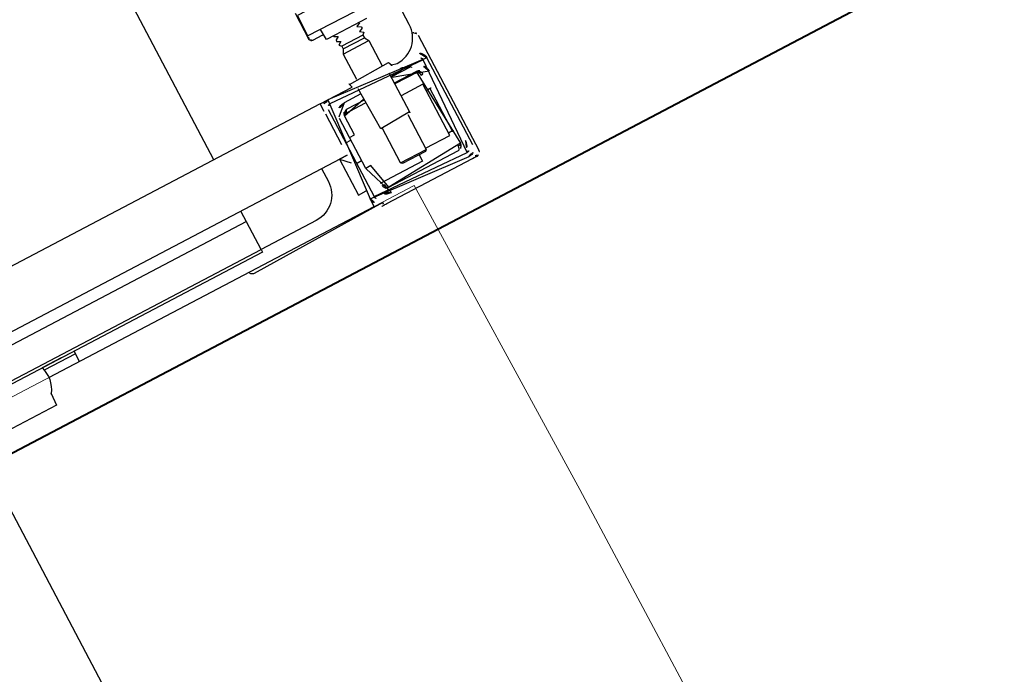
# Model space of a CAD drawing. Header units: metres. Extents: x 7408630 to 7411134, y 5569633 to 5570339.
# Tile 213 of 256: x 7410507.389 to 7410507.729, y 5569911.183 to 5569911.409. Entities that reach past the tile are written whole.
import ezdxf
from ezdxf.enums import TextEntityAlignment as Align

# ---------------------------------------------------------------- set-up
doc = ezdxf.new("R2010")
doc.units = ezdxf.units.M
doc.header["$MEASUREMENT"] = 0
doc.layers.add('0-wypos-sanitarne', color=1, linetype='Continuous')
for name, color, linetype, lineweight in [('OPIS POM NOWE', 140, 'Continuous', 5), ('Opis_pom', 9, 'Continuous', 18), ('Sciany', 2, 'Continuous', 40)]:
    doc.layers.add(name, color=color, linetype=linetype, lineweight=lineweight)
doc.styles.add('ARIAL', font='tahoma.ttf')

# ---------------------------------------------------------------- blocks, each defined once
blk = doc.blocks.new('A$C324a30b8')
at = {"lineweight": 0}
for points in [[(-0.1783207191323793, -0.4783186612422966), (-0.177970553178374, -0.2391586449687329), (-0.1772702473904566, -0.1195763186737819), (-0.1755240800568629, 1.384364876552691e-06)], [(-0.1755240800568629, -1.956768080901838e-15), (0.1755240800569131, -2.033095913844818e-15)]]:
    blk.add_lwpolyline(points, dxfattribs=at)
at = {"layer": 'DEFPOINTS'}
blk.add_lwpolyline([(-4.610196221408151e-06, 0.01049219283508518), (-4.610196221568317e-06, -0.710834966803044)], dxfattribs=at)
blk = doc.blocks.new('99400_TOP')
for points in [[(-0.1599318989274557, 0.04967999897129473), (-0.1724831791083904, 0.04968022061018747, 0.4055189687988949), (-0.171998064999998, 0.05017999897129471), (-0.171998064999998, 0.05087999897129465, 0.414213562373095), (-0.172498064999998, 0.05137999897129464), (-0.187498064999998, 0.05137999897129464, 0.414213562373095), (-0.187998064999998, 0.05087999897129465), (-0.187998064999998, 0.05017999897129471, 0.4055189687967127), (-0.1875129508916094, 0.04968022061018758), (-0.18999847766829, 0.0496802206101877, -0.414213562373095), (-0.1999984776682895, 0.0596802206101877), (-0.1999984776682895, 0.1396802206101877, -0.2660007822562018), (-0.195061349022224, 0.1483038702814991)], [(-0.1877983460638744, 0.06835893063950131), (-0.1754525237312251, 0.06835893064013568), (-0.1721983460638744, 0.06835893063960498, 0.414213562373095), (-0.1719983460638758, 0.06855893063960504), (-0.171998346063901, 0.072358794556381)], [(-0.1856990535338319, 0.08015879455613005), (-0.1856980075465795, 0.07256365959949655), (-0.1856980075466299, 0.08015878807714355), (-0.1856692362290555, 0.08026174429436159), (-0.1855904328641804, 0.08033551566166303), (-0.1769547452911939, 0.08035879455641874), (-0.1672489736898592, 0.0803587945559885, -0.4142135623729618), (-0.1670489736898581, 0.08015879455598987), (-0.1670489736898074, 0.07255879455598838, -0.4142135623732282), (-0.1672489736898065, 0.07235879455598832), (-0.1854289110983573, 0.07235879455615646), (-0.18552502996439, 0.07240119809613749), (-0.185594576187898, 0.07255879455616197)], [(-0.184998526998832, 0.06835893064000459), (-0.1849985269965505, 0.06811730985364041, -0.05005514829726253), (-0.184852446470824, 0.06785575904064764), (-0.1836350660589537, 0.06744842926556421, -0.7198969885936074), (-0.1836350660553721, 0.0670690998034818), (-0.1848524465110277, 0.06666176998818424, -0.050055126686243), (-0.1849985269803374, 0.06640021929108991), (-0.1849985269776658, 0.06611730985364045, -0.05005514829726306), (-0.1848524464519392, 0.06585575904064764), (-0.183635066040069, 0.06544842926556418, -0.7198969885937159), (-0.1836350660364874, 0.06506909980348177), (-0.1848524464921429, 0.06466176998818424, -0.05005512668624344), (-0.1849985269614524, 0.06440021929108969), (-0.1840985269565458, 0.06388060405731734), (-0.1840985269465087, 0.06281761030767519), (-0.1849985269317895, 0.06125876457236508), (-0.1849985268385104, 0.05137999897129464)], [(-0.174998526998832, 0.06835893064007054), (-0.1749985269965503, 0.06811730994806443, 0.05005514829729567), (-0.1751446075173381, 0.06785575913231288), (-0.1763619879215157, 0.06744842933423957, 0.719896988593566), (-0.176361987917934, 0.06706909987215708), (-0.1751446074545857, 0.06666177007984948, 0.05005512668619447), (-0.1749985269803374, 0.06640021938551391), (-0.1749985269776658, 0.06611730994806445, 0.05005514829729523), (-0.1751446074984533, 0.06585575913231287), (-0.176361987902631, 0.06544842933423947, 0.7198969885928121), (-0.1763619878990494, 0.06506909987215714), (-0.1751446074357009, 0.06466177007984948, 0.0500551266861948), (-0.1749985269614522, 0.0644002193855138), (-0.175898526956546, 0.063880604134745), (-0.1758985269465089, 0.06281761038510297), (-0.1749985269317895, 0.06125876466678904), (-0.1749985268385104, 0.05137999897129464)], [(-0.2001062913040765, 0.05634344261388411, 0.09130093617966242), (-0.2005536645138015, 0.05603520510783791, 0.1989090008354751), (-0.2009930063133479, 0.05497456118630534)], [(-0.1862480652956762, 0.04656102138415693, 0.1190956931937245), (-0.1899980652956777, 0.04764342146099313, 0.1190956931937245), (-0.1937480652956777, 0.04656102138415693)], [(-0.185998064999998, 0.04817999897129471), (-0.185998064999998, 0.03287999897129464, 0.414213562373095), (-0.185498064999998, 0.03237999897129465), (-0.174498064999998, 0.03237999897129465, 0.414213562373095), (-0.173998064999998, 0.03287999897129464), (-0.173998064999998, 0.0481799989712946)], [(-0.1984980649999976, 0.04217999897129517, -0.414213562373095), (-0.1944980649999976, 0.04617999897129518), (-0.186248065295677, 0.04617999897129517), (-0.186248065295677, 0.04656102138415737), (-0.193748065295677, 0.04656102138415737), (-0.193748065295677, 0.04617999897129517)], [(-0.173998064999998, 0.04617999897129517), (-0.1674980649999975, 0.04617999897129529, -0.414213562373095), (-0.1634980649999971, 0.04217999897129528), (-0.1635294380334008, 0.0426799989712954)], [(-0.185998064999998, 0.04417999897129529), (-0.1944980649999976, 0.04417999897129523, 0.414213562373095), (-0.1964980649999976, 0.04217999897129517), (-0.1964980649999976, 0.01517999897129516, 0.414213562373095), (-0.1944980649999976, 0.01317999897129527), (-0.1674980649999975, 0.01317999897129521, 0.414213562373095), (-0.1654980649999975, 0.01517999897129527), (-0.1654980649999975, 0.02267999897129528), (-0.1634980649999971, 0.02267999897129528), (-0.1634980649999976, 0.04217999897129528)], [(-0.1634980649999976, 0.03467999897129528), (-0.1654980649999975, 0.03467999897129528), (-0.1654980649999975, 0.04217999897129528, 0.414213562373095), (-0.1674980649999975, 0.04417999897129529), (-0.173998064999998, 0.04417999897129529)], [(-0.1944980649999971, 0.02024689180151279), (-0.1951502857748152, 0.02024387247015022), (-0.1954206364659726, 0.02024196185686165), (-0.1955995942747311, 0.02023936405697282), (-0.1956660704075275, 0.02023638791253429, 0.1164652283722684), (-0.1958896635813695, 0.02018362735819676), (-0.1960062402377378, 0.02012534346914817), (-0.1960062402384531, 0.03683391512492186), (-0.1958896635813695, 0.03677563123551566, 0.1164652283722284), (-0.1956660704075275, 0.03672287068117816), (-0.1954206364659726, 0.03671729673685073), (-0.1951502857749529, 0.03671538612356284), (-0.1944980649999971, 0.03671236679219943)], [(-0.14999847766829, 0.02967999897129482), (-0.14999847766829, 0.02468022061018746, 0.414213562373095), (-0.13999847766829, 0.01468022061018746), (-0.1184726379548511, 0.01468022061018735), (-0.1184726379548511, 0.02967999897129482)], [(-0.1674980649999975, 0.01117999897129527, 0.414213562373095), (-0.1634980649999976, 0.01517999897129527), (-0.1634980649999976, 0.02267999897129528)], [(-0.1984980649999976, 0.01517999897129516, 0.414213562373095), (-0.1944980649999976, 0.01117999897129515)], [(-0.03999761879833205, 0.01368022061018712), (-0.03255166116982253, 0.01367999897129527, 0.2369618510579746), (-0.03117989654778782, 0.004430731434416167, -0.1543530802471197), (-0.0309980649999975, 0.0038557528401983), (-0.0309980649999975, -1.93942084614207e-15), (0.03100193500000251, -1.93942084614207e-15), (0.03100193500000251, 0.0038557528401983, -0.1543530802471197), (0.03118376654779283, 0.004430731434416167, 0.2369618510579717), (0.03255553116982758, 0.01367999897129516), (0.04000238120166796, 0.01368022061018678)], [(-0.2009930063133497, 0.009984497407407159, 0.198909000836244), (-0.2005536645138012, 0.008923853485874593, 0.09130093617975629), (-0.2001062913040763, 0.008615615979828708)], [(-0.1623653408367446, 0.008486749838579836), (-0.1624946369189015, 0.008488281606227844), (-0.1626871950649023, 0.008489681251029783), (-0.162935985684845, 0.008490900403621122), (-0.1632325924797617, 0.008491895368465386), (-0.1635663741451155, 0.008492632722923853), (-0.1639258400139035, 0.008493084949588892), (-0.1642751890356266, 0.008493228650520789), (-0.1977092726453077, 0.008493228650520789), (-0.1984089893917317, 0.00849266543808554), (-0.1990272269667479, 0.008491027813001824), (-0.19948215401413, 0.008488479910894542), (-0.1996076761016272, 0.008492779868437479), (-0.1997278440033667, 0.00850655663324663), (-0.1998370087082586, 0.008527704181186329), (-0.2000326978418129, 0.00858609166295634, 0.5170328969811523), (-0.1986974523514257, 0.009524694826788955)], [(-0.1632983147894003, 0.009478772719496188, 0.4125364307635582), (-0.1622983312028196, 0.008484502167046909), (-0.1125041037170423, 0.008484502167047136), (-0.1122130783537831, 0.008513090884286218), (-0.1119331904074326, 0.008597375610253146), (-0.1116750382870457, 0.00873451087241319), (-0.1114482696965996, 0.00891896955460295), (-0.1112617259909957, 0.009144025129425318), (-0.1111222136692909, 0.009400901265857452), (-0.1110353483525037, 0.00967999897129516)]]:
    blk.add_lwpolyline(points, format="xyb")
for points in [[(-0.1184726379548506, 0.0496799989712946), (-0.1184726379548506, 0.1396802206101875), (0.1115273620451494, 0.1396802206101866), (0.1115273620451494, 0.0496799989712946)], [(-0.166874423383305, 0.08147853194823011), (-0.1668744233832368, 0.0712382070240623), (-0.1669148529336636, 0.07111216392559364), (-0.1670108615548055, 0.07103175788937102), (-0.1672519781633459, 0.07097553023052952), (-0.1672519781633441, 0.07071463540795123), (-0.1672797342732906, 0.07061093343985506), (-0.1673514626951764, 0.07053720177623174), (-0.1674628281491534, 0.07049911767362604), (-0.1676219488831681, 0.07048707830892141), (-0.1677476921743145, 0.07048201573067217), (-0.1678925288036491, 0.07046487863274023), (-0.167968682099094, 0.07038724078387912), (-0.1680692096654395, 0.07035953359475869), (-0.1681968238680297, 0.07035879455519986), (-0.1716710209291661, 0.07035879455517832), (-0.1719983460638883, 0.0704122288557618)], [(-0.1671264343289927, 0.0721626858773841), (-0.1671421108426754, 0.07190001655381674), (-0.1672271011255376, 0.07136642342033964)], [(-0.1673819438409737, 0.07095738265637), (-0.1677171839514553, 0.07050918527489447), (-0.1682910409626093, 0.07036396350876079)], [(-0.1749985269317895, 0.06125876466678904), (-0.1849985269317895, 0.06125876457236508)], [(-0.1840985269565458, 0.06388060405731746), (-0.175898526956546, 0.063880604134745)], [(-0.1758985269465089, 0.06281761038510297), (-0.1840985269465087, 0.06281761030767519)], [(-0.2009930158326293, 0.05497456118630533), (-0.2009930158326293, 0.009984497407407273)], [(-0.200007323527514, 0.05638163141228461), (-0.1998749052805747, 0.05642196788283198), (-0.1997562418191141, 0.05644779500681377), (-0.1996235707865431, 0.05646514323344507), (-0.1994803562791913, 0.05647064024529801)], [(-0.159998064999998, 0.0466799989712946), (-0.159998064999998, 0.04967999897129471), (0.1600019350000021, 0.04967999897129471), (0.1600019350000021, 0.04667999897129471)], [(-0.159998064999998, 0.03367999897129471), (-0.159998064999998, 0.04567999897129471)], [(-0.1947798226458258, 0.04377924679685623), (-0.185998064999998, 0.04377924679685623)], [(-0.191998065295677, 0.04417999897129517), (-0.191998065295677, 0.04377924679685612)], [(-0.187998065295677, 0.04417999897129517), (-0.187998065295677, 0.04377924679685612)], [(-0.173998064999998, 0.04377924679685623), (-0.167215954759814, 0.04377924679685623)], [(-0.1666362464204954, 0.04267999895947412), (-0.1666618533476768, 0.04283769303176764), (-0.166686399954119, 0.04295136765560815), (-0.1667153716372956, 0.04306035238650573), (-0.1667486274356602, 0.04316407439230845), (-0.1667858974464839, 0.04326165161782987), (-0.1668339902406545, 0.04336661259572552), (-0.1668866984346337, 0.04346135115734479), (-0.1669436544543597, 0.04354517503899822), (-0.1670132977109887, 0.043626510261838), (-0.1670958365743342, 0.04369791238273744), (-0.1671830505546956, 0.04374776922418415), (-0.1672835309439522, 0.0437785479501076), (-0.1671816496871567, 0.04377194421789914), (-0.1670768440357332, 0.04375782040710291), (-0.1669626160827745, 0.04373371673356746), (-0.1668620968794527, 0.04370461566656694), (-0.1667652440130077, 0.04366908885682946), (-0.1666607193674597, 0.04362185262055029), (-0.1665692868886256, 0.04357223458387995), (-0.166461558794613, 0.04350250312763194), (-0.1663604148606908, 0.04342401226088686), (-0.1662663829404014, 0.04333723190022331), (-0.1661799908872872, 0.04324263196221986), (-0.1661018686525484, 0.0431408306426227), (-0.1660328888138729, 0.04303299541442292), (-0.1659734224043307, 0.04291982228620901), (-0.1659237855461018, 0.04280194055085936), (-0.1658842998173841, 0.0426799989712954), (-0.173998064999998, 0.0426799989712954)], [(-0.1849985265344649, 0.01917999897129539), (-0.1944980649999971, 0.01917999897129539), (-0.1944980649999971, 0.03917999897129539), (-0.185998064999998, 0.03917999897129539)], [(-0.1959086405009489, 0.03678511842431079), (-0.196017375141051, 0.03678687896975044), (-0.1961553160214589, 0.03678847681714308), (-0.1963177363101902, 0.0367898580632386), (-0.1964980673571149, 0.03679098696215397)], [(-0.1849985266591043, 0.03237999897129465), (-0.1849985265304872, 0.01875876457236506), (-0.184498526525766, 0.01825876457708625), (-0.1754985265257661, 0.01825876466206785), (-0.1749985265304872, 0.01875876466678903), (-0.1749985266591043, 0.03237999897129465)], [(-0.161498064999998, 0.03367999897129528), (-0.1634980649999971, 0.03367999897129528)], [(0.1600019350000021, 0.02667999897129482), (0.1570019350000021, 0.02967999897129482), (0.1600019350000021, 0.02967999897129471), (-0.159998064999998, 0.02967999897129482), (-0.156998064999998, 0.02967999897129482), (-0.159998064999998, 0.02667999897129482)], [(-0.1569980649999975, 0.02967999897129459), (-0.1569980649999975, 0.01567999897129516), (-0.1599980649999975, 0.01567999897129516)], [(0.1060236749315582, 0.02967999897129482), (0.1060236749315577, 0.02559639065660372), (-0.1184726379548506, 0.02559639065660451)], [(-0.161498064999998, 0.02567999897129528), (-0.1634980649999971, 0.02567999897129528)], [(-0.196498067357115, 0.02016827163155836), (-0.1963177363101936, 0.02016940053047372), (-0.1961553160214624, 0.0201707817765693), (-0.1960173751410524, 0.0201723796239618), (-0.195908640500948, 0.02017414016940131)], [(-0.1749985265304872, 0.01875876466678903), (-0.1849985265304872, 0.01875876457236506)], [(-0.1819980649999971, 0.01825876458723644), (-0.1819980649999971, 0.01567999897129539), (-0.1654980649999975, 0.01567999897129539)], [(-0.1663614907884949, 0.01353433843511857), (-0.1662515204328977, 0.01363718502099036), (-0.1661841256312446, 0.01371171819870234), (-0.1661217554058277, 0.01379075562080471), (-0.1660586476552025, 0.01388358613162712), (-0.1660041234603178, 0.01397812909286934), (-0.1659578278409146, 0.01407364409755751), (-0.1659193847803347, 0.01416941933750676), (-0.1658854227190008, 0.01427527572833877), (-0.1658601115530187, 0.01437987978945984), (-0.1658424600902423, 0.01448532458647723), (-0.1658327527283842, 0.01458521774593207), (-0.1658308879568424, 0.01468825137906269), (-0.1659305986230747, 0.01468001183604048), (-0.1660642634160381, 0.01468002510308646), (-0.1662962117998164, 0.01468015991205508), (-0.1664046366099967, 0.01467983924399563), (-0.1665052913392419, 0.01467956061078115), (-0.1666069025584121, 0.0146831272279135), (-0.1666096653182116, 0.01458310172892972), (-0.16661878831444, 0.01448225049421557), (-0.1666250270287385, 0.0143795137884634), (-0.1666364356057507, 0.01427763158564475), (-0.1666519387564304, 0.01417589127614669), (-0.1666718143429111, 0.01407234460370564), (-0.1666967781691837, 0.01396655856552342), (-0.1667256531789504, 0.01386538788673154), (-0.1667582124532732, 0.01376928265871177), (-0.1668018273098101, 0.01366127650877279), (-0.1668500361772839, 0.01356207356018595), (-0.1669024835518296, 0.01347298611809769), (-0.1669684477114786, 0.01338271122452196), (-0.1670388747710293, 0.01330793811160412), (-0.1671182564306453, 0.01324620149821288), (-0.1672518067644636, 0.01318001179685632), (-0.1947494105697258, 0.01318001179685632), (-0.1949282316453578, 0.01328302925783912), (-0.1950069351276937, 0.01335898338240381), (-0.195073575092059, 0.01344371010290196), (-0.1951289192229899, 0.01353142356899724), (-0.1951800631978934, 0.0136301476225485), (-0.1952207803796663, 0.01372443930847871), (-0.1952574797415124, 0.01382543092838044), (-0.195289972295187, 0.01393256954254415), (-0.1953180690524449, 0.01404530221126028), (-0.1953384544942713, 0.01414569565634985), (-0.1953552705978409, 0.01424880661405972), (-0.1953684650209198, 0.01435419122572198), (-0.1953777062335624, 0.01446163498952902), (-0.195384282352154, 0.01457644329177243), (-0.195385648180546, 0.01468001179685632), (-0.1961660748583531, 0.01466554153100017), (-0.1961615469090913, 0.01456450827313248), (-0.1961500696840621, 0.01445942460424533), (-0.1961299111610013, 0.01435265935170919), (-0.1961042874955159, 0.01425341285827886), (-0.1960687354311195, 0.01414814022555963), (-0.1960296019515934, 0.01405477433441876), (-0.1959786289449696, 0.01395395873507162), (-0.1959242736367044, 0.01386341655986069), (-0.1958606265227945, 0.01377283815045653), (-0.195790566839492, 0.01368730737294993), (-0.1957144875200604, 0.01360725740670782), (-0.1956327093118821, 0.01353300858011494)], [(-0.04499806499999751, 0.00967999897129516), (-0.04499806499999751, 0.01368022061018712)], [(-0.03304796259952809, 0.00967999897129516), (-0.1599980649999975, 0.00967999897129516), (-0.1599980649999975, 0.01267999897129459)], [(-0.04499806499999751, 0.01267999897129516), (-0.03282660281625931, 0.01267999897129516)]]:
    blk.add_lwpolyline(points)
for points in [[(-0.199998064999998, 0.01267999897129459), (-0.199998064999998, 0.0466799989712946, -0.414213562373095), (-0.196998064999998, 0.0496799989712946), (-0.162998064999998, 0.0496799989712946, -0.414213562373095), (-0.159998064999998, 0.0466799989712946), (-0.159998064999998, 0.01267999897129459, -0.414213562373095), (-0.162998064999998, 0.00967999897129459), (-0.196998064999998, 0.00967999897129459, -0.414213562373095)], [(-0.161498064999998, 0.0466799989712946), (-0.161498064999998, 0.01267999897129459, -0.414213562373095), (-0.162998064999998, 0.01117999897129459), (-0.196998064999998, 0.01117999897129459, -0.414213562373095), (-0.198498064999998, 0.01267999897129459), (-0.198498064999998, 0.0466799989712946, -0.414213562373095), (-0.196998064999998, 0.0481799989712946), (-0.162998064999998, 0.0481799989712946, -0.414213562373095)]]:
    blk.add_lwpolyline(points, format="xyb", close=True)
for points in [[(-0.1946662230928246, 0.04377924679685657), (-0.1946642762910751, 0.0437792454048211), (-0.1946634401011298, 0.04377924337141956), (-0.1946626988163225, 0.04377924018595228), (-0.1946620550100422, 0.04377923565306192), (-0.1946615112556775, 0.04377922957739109), (-0.1946610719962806, 0.04377922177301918), (-0.1946607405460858, 0.04377921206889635), (-0.1946605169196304, 0.04377920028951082), (-0.1946604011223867, 0.04377918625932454), (-0.1946606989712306, 0.04377912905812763), (-0.1946610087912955, 0.04377910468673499), (-0.1946614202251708, 0.043779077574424), (-0.1946619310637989, 0.0437790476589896), (-0.1946625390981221, 0.04377901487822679), (-0.1946632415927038, 0.04377897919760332), (-0.1946649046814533, 0.04377889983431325), (-0.1946668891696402, 0.04377881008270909), (-0.1946691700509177, 0.04377871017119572), (-0.1946716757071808, 0.04377860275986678), (-0.1946743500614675, 0.04377848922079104), (-0.1946771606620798, 0.04377836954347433), (-0.1946800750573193, 0.0437782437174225), (-0.1946921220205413, 0.04377767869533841), (-0.1946980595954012, 0.04377734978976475), (-0.1947039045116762, 0.04377696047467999), (-0.1947067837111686, 0.04377673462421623), (-0.1947095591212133, 0.04377648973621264), (-0.1947121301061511, 0.04377623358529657), (-0.1947145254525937, 0.04377596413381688), (-0.1947167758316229, 0.04377567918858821), (-0.1947189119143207, 0.04377537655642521), (-0.1947229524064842, 0.04377471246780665), (-0.1947247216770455, 0.04377439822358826), (-0.1947263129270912, 0.04377410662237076), (-0.1947294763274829, 0.04377348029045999), (-0.1947313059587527, 0.04377309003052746), (-0.194732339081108, 0.0437728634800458), (-0.1947334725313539, 0.04377261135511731), (-0.1947347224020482, 0.04377233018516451), (-0.1947361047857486, 0.04377201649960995), (-0.1947376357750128, 0.04377166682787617), (-0.1947393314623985, 0.04377127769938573), (-0.1947412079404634, 0.04377084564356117), (-0.1947432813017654, 0.04377036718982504), (-0.1947455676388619, 0.04376983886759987), (-0.1947480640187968, 0.04376926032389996), (-0.1947506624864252, 0.0437686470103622), (-0.1947533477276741, 0.04376799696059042), (-0.1947561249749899, 0.0437673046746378), (-0.1947589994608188, 0.04376656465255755), (-0.1947619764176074, 0.04376577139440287), (-0.1947650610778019, 0.04376491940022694), (-0.1947682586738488, 0.04376400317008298), (-0.1947715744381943, 0.04376301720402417), (-0.194778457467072, 0.0437608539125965), (-0.194785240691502, 0.04375856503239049), (-0.194791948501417, 0.04375614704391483), (-0.1947986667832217, 0.0437535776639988), (-0.1948054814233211, 0.04375083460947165), (-0.1948124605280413, 0.04374790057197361), (-0.1948194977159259, 0.04374480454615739), (-0.1948265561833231, 0.04374155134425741), (-0.1948336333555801, 0.04373813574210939), (-0.194840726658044, 0.04373455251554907), (-0.194847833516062, 0.04373079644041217), (-0.1948549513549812, 0.04372686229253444), (-0.1948620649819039, 0.04372275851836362), (-0.1948691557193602, 0.04371850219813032), (-0.1948762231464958, 0.04371409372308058), (-0.1948832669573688, 0.04370953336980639), (-0.1948902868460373, 0.04370482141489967), (-0.1948972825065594, 0.04369995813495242), (-0.1949042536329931, 0.04369494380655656), (-0.1949111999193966, 0.04368977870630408), (-0.1949181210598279, 0.04368446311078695), (-0.1949250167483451, 0.0436789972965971), (-0.1949318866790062, 0.04367338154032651), (-0.1949387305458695, 0.04366761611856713), (-0.1949455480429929, 0.04366170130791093), (-0.1949523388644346, 0.04365563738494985), (-0.1949591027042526, 0.04364942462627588), (-0.194965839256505, 0.04364306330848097), (-0.1949725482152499, 0.04363655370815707), (-0.1949792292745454, 0.04362989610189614), (-0.1949858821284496, 0.04362309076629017), (-0.1949925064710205, 0.04361613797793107), (-0.1949991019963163, 0.04360903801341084), (-0.195005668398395, 0.04360179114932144), (-0.1950122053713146, 0.04359439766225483), (-0.1950187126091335, 0.04358685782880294), (-0.1950251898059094, 0.04357917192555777), (-0.1950316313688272, 0.04357134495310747), (-0.195038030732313, 0.04356338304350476), (-0.1950443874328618, 0.04355528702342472), (-0.195050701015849, 0.0435470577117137), (-0.1950569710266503, 0.04353869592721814), (-0.1950631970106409, 0.04353020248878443), (-0.1950693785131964, 0.04352157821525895), (-0.1950755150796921, 0.04351282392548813), (-0.1950816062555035, 0.04350394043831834), (-0.195087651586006, 0.04349492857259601), (-0.1950936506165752, 0.04348578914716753), (-0.1950996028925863, 0.04347652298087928), (-0.1951055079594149, 0.04346713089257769), (-0.1951113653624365, 0.04345761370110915), (-0.1951171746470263, 0.04344797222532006), (-0.1951229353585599, 0.04343820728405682), (-0.1951286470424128, 0.04342831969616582), (-0.1951343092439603, 0.04341831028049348), (-0.1951399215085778, 0.04340817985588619), (-0.195145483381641, 0.04339792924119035), (-0.195150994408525, 0.04338755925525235), (-0.1951564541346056, 0.04337707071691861), (-0.1951618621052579, 0.04336646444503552), (-0.1951672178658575, 0.04335574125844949), (-0.1951725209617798, 0.0433449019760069), (-0.1951777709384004, 0.04333394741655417), (-0.1951829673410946, 0.04332287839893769), (-0.1951881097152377, 0.04331169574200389), (-0.1951931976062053, 0.04330040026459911), (-0.1951982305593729, 0.0432889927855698), (-0.1952032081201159, 0.04327747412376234), (-0.1952081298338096, 0.04326584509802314), (-0.1952129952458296, 0.04325410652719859), (-0.1952178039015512, 0.0432422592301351), (-0.1952225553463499, 0.04323030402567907), (-0.1952272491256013, 0.0432182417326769), (-0.1952318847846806, 0.04320607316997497), (-0.1952364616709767, 0.04319379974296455), (-0.19524096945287, 0.04318145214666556), (-0.1952454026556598, 0.04316904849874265), (-0.1952497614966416, 0.04315659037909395), (-0.1952582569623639, 0.04313151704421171), (-0.1952664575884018, 0.04310624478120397), (-0.1952743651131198, 0.04308078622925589), (-0.1952819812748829, 0.04305515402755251), (-0.1952893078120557, 0.043029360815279), (-0.195296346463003, 0.04300341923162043), (-0.1953030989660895, 0.04297734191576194), (-0.1953095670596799, 0.04295114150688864), (-0.195315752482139, 0.04292483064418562), (-0.1953216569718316, 0.04289842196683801), (-0.1953272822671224, 0.04287192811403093), (-0.195332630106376, 0.04284536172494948), (-0.1953377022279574, 0.04281873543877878), (-0.1953425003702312, 0.04279206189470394), (-0.1953470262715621, 0.04276535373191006), (-0.1953512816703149, 0.04273862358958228), (-0.1953552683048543, 0.04271188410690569), (-0.1953589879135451, 0.04268514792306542), (-0.1953624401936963, 0.04265842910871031), (-0.1953655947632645, 0.04263175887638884), (-0.1953684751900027, 0.04260512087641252), (-0.195371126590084, 0.0425784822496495), (-0.195372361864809, 0.0425652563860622), (-0.1953729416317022, 0.04255876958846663), (-0.1953734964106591, 0.04255237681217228), (-0.1953740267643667, 0.04254608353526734), (-0.1953745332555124, 0.04253989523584), (-0.1953750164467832, 0.04253381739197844), (-0.1953754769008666, 0.04252785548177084), (-0.1953759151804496, 0.04252201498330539), (-0.1953763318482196, 0.04251630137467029), (-0.1953767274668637, 0.0425107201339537), (-0.1953771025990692, 0.04250527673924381), (-0.1953774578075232, 0.04249997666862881), (-0.1953777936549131, 0.0424948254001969), (-0.195378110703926, 0.04248982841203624), (-0.1953784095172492, 0.04248499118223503), (-0.1953786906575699, 0.04248031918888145), (-0.1953789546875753, 0.04247581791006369), (-0.1953792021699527, 0.04247149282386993), (-0.1953794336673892, 0.04246734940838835), (-0.1953796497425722, 0.04246339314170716), (-0.1953798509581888, 0.0424596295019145), (-0.1953800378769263, 0.0424560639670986), (-0.1953802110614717, 0.04245270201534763), (-0.1953803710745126, 0.04244954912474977), (-0.1953805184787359, 0.0424466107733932), (-0.195380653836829, 0.04244389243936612), (-0.1953807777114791, 0.04244139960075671), (-0.1953808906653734, 0.04243913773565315), (-0.1953809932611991, 0.04243711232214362), (-0.1953811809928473, 0.04243357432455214), (-0.1953813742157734, 0.04243019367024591), (-0.1953815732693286, 0.04242692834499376), (-0.1953817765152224, 0.04242377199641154), (-0.1953819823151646, 0.04242071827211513), (-0.1953823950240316, 0.04241489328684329), (-0.1953827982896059, 0.0424094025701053), (-0.1953831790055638, 0.04240419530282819), (-0.1953835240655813, 0.04239922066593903), (-0.1953838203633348, 0.04239442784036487), (-0.1953840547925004, 0.04238976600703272), (-0.1953842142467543, 0.04238518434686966), (-0.1953842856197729, 0.04238063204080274), (-0.1953842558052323, 0.04237605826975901), (-0.1953841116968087, 0.04237141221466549), (-0.1953838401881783, 0.04236664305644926), (-0.1953834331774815, 0.04236175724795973), (-0.1953829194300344, 0.04235705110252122), (-0.1953823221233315, 0.04235255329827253), (-0.1953816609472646, 0.0423482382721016), (-0.1953809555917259, 0.04234408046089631), (-0.1953802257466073, 0.04234005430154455), (-0.1953794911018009, 0.04233613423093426), (-0.1953780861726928, 0.04232851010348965), (-0.1953768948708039, 0.04232097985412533), (-0.1953764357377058, 0.04231720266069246), (-0.1953761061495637, 0.04231342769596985), (-0.1953759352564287, 0.04230966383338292), (-0.1953759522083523, 0.04230591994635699), (-0.195376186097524, 0.04230220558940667), (-0.1953766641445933, 0.04229854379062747), (-0.1953774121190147, 0.04229495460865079), (-0.1953784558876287, 0.04229145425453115), (-0.1953798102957, 0.0422880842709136), (-0.1953806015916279, 0.04228646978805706), (-0.1953814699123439, 0.04228490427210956), (-0.1953824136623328, 0.04228339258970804), (-0.1953834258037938, 0.04228194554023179), (-0.195384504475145, 0.04228056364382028), (-0.1953856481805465, 0.04227924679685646), (-0.1953874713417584, 0.04227740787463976), (-0.1953894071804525, 0.0422757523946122), (-0.1953914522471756, 0.04227428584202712), (-0.1953936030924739, 0.04227301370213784), (-0.1953958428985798, 0.04227194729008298), (-0.1953981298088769, 0.04227110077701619), (-0.1954004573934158, 0.04227046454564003), (-0.195402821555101, 0.04227002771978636), (-0.1954076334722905, 0.04226970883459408), (-0.1954124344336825, 0.04227004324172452), (-0.1954171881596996, 0.04227090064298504), (-0.195421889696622, 0.0422721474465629), (-0.1954311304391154, 0.04227528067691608), (-0.1954406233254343, 0.04227862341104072), (-0.1954457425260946, 0.04228020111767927), (-0.195451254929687, 0.04228162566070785), (-0.1954572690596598, 0.04228282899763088), (-0.1954604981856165, 0.04228332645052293), (-0.1954638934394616, 0.04228374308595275), (-0.1954711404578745, 0.04228429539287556), (-0.1954785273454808, 0.04228444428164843), (-0.1954860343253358, 0.04228425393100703), (-0.1954937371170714, 0.04228379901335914), (-0.1955017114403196, 0.0422831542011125), (-0.1955100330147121, 0.04228239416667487), (-0.1955187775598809, 0.04228159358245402), (-0.1955280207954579, 0.04228082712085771), (-0.1955378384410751, 0.04228016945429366), (-0.1955482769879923, 0.04227969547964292), (-0.1955587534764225, 0.04227944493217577), (-0.1955691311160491, 0.04227935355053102), (-0.1955795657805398, 0.04227933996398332), (-0.195590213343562, 0.04227932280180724), (-0.1956120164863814, 0.04227918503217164), (-0.1956335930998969, 0.04227910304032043), (-0.1956548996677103, 0.0422790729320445), (-0.1956759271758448, 0.04227908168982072), (-0.1956966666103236, 0.04227911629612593), (-0.1957372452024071, 0.04227921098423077), (-0.1957570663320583, 0.0422792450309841), (-0.195776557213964, 0.04227925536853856), (-0.1959476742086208, 0.04227932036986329), (-0.1959622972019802, 0.04227932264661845), (-0.1959764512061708, 0.0422793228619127), (-0.1959901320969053, 0.0422793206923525), (-0.1960033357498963, 0.04227931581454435), (-0.1960160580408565, 0.04227930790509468), (-0.1960282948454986, 0.04227929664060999), (-0.1960400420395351, 0.04227928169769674), (-0.1960512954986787, 0.04227926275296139), (-0.1960620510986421, 0.04227923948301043), (-0.1960722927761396, 0.04227929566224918), (-0.196081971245, 0.04227974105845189), (-0.1960910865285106, 0.04228052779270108), (-0.1960996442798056, 0.04228156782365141), (-0.1961076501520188, 0.04228277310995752), (-0.1961151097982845, 0.04228405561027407), (-0.1961284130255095, 0.04228650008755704), (-0.196134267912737, 0.04228748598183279), (-0.1961395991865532, 0.04228819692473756), (-0.1961444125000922, 0.04228854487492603), (-0.1961487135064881, 0.04228844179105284), (-0.1961506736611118, 0.0422881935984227), (-0.1961525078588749, 0.04228779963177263), (-0.1961542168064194, 0.04228724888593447), (-0.1961558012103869, 0.04228653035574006), (-0.1961572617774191, 0.04228563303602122), (-0.1961585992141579, 0.04228454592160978), (-0.196159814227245, 0.04228325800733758), (-0.1961609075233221, 0.04228175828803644), (-0.196161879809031, 0.04228003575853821), (-0.1961627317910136, 0.04227807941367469), (-0.1961634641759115, 0.04227587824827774), (-0.1961640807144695, 0.04227348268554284), (-0.1961645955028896, 0.04227128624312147), (-0.1961648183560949, 0.04227041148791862), (-0.1961650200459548, 0.04226976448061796), (-0.1961652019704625, 0.04226940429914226), (-0.1961653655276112, 0.04226939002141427), (-0.1961655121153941, 0.04226978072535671), (-0.1961656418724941, 0.04227062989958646), (-0.1961657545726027, 0.04227198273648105), (-0.1961658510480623, 0.04227388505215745), (-0.1961659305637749, 0.04227631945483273), (-0.196165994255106, 0.04227924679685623), (-0.1961660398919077, 0.0422823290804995), (-0.196166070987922, 0.0422857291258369), (-0.1961660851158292, 0.04228939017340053), (-0.1961660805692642, 0.04229325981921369), (-0.1961660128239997, 0.04230136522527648), (-0.1961658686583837, 0.04230972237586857), (-0.1961656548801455, 0.04231814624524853), (-0.1961653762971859, 0.04232668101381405), (-0.1961650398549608, 0.04233537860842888), (-0.1961648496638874, 0.04233986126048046), (-0.1961646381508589, 0.0423445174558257), (-0.1961643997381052, 0.0423494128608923), (-0.1961641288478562, 0.04235461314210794), (-0.1961638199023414, 0.04236018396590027), (-0.1961636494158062, 0.04236312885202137), (-0.1961634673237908, 0.04236619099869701), (-0.1961626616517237, 0.04237918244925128), (-0.1961622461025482, 0.0423856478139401), (-0.1961617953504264, 0.04239224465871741), (-0.1961612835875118, 0.04239914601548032), (-0.196160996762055, 0.04240276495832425), (-0.1961606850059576, 0.042406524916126), (-0.1961603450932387, 0.04241044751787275), (-0.1961599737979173, 0.04241455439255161), (-0.1961595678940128, 0.04241886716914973), (-0.1961591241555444, 0.04242340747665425), (-0.1961586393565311, 0.04242819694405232), (-0.1961581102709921, 0.04243325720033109), (-0.1961575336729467, 0.04243860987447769), (-0.1961569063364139, 0.04244427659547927), (-0.1961562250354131, 0.04245027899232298), (-0.1961558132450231, 0.04245386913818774), (-0.196155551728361, 0.04245613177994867), (-0.1961552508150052, 0.04245870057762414), (-0.196154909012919, 0.04246156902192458), (-0.1961545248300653, 0.04246473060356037), (-0.1961540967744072, 0.04246817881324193), (-0.1961536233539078, 0.04247190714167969), (-0.1961531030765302, 0.04247590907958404), (-0.1961525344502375, 0.04248017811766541), (-0.1961519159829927, 0.0424847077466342), (-0.1961512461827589, 0.04248949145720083), (-0.1961505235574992, 0.04249452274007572), (-0.1961497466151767, 0.04249979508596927), (-0.1961489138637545, 0.0425053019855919), (-0.1961480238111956, 0.042511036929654), (-0.196147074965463, 0.04251699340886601), (-0.19614606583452, 0.04252316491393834), (-0.1961449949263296, 0.04252954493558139), (-0.1961438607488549, 0.04253612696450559), (-0.1961426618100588, 0.04254290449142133), (-0.1961413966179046, 0.04254987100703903), (-0.1961400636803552, 0.04255702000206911), (-0.1961386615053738, 0.04256434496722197), (-0.1961371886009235, 0.04257183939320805), (-0.1961356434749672, 0.04257949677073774), (-0.1961340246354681, 0.04258731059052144), (-0.1961323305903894, 0.0425952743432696), (-0.1961305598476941, 0.04260338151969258), (-0.1961287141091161, 0.04261161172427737), (-0.1961248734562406, 0.04262808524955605), (-0.196120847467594, 0.04264451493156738), (-0.1961166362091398, 0.04266089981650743), (-0.1961122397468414, 0.04267723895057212), (-0.1961076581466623, 0.04269353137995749), (-0.1961028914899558, 0.04270977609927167), (-0.1960979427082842, 0.04272596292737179), (-0.1960928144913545, 0.04274208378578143), (-0.1960875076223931, 0.04275813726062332), (-0.1960820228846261, 0.04277412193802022), (-0.1960763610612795, 0.04279003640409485), (-0.1960705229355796, 0.04280587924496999), (-0.1960645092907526, 0.04282164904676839), (-0.1960583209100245, 0.04283734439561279), (-0.1960519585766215, 0.04285296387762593), (-0.1960454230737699, 0.04286850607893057), (-0.1960387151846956, 0.04288396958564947), (-0.196031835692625, 0.04289935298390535), (-0.1960247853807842, 0.04291465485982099), (-0.1960175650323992, 0.04292987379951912), (-0.1960101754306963, 0.0429450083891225), (-0.1960026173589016, 0.04296005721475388), (-0.1959948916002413, 0.04297501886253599), (-0.1959869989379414, 0.04298989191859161), (-0.1959789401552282, 0.04300467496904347), (-0.1959707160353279, 0.04301936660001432), (-0.1959623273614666, 0.04303396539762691), (-0.1959537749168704, 0.04304846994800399), (-0.1959450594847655, 0.04306287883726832), (-0.195936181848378, 0.04307719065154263), (-0.1959271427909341, 0.04309140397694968), (-0.19591794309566, 0.04310551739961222), (-0.1959085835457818, 0.043119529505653), (-0.1958990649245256, 0.04313343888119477), (-0.1958893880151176, 0.04314724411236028), (-0.195879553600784, 0.04316094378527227), (-0.195869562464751, 0.0431745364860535), (-0.1958594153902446, 0.0431880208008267), (-0.195849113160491, 0.04320139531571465), (-0.1958386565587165, 0.04321465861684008), (-0.195828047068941, 0.04322780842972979), (-0.1958172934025, 0.04324083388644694), (-0.1958063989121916, 0.04325373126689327), (-0.195795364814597, 0.04326649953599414), (-0.1957841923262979, 0.04327913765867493), (-0.1957728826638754, 0.04329164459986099), (-0.1957614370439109, 0.04330401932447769), (-0.1957498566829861, 0.04331626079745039), (-0.1957381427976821, 0.04332836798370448), (-0.1957262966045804, 0.04334033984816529), (-0.1957143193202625, 0.04335217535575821), (-0.1957022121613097, 0.0433638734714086), (-0.1956899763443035, 0.04337543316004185), (-0.1956776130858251, 0.04338685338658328), (-0.1956651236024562, 0.04339813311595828), (-0.1956525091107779, 0.04340927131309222), (-0.1956397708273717, 0.04342026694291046), (-0.1956269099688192, 0.04343111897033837), (-0.1956139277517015, 0.04344182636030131), (-0.1956008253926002, 0.04345238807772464), (-0.1955876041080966, 0.04346280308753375), (-0.1955742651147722, 0.04347307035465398), (-0.1955608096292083, 0.04348318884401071), (-0.1955472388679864, 0.04349315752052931), (-0.1955335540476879, 0.04350297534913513), (-0.1955197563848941, 0.04351264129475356), (-0.1955058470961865, 0.04352215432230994), (-0.1954918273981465, 0.04353151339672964), (-0.1954776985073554, 0.04354071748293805), (-0.1954634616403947, 0.04354976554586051), (-0.1954491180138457, 0.0435586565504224), (-0.19543466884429, 0.04356738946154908), (-0.1954201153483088, 0.04357596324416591), (-0.1954054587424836, 0.04358437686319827), (-0.195390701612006, 0.04359262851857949), (-0.1953758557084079, 0.04360071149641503), (-0.1953609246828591, 0.04360862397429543), (-0.1953459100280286, 0.04361636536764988), (-0.1953308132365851, 0.04362393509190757), (-0.1953156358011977, 0.04363133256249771), (-0.1953003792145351, 0.04363855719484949), (-0.1952850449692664, 0.04364560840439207), (-0.1952696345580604, 0.04365248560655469), (-0.195254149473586, 0.04365918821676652), (-0.1952385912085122, 0.04366571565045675), (-0.1952229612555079, 0.04367206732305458), (-0.1952072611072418, 0.04367824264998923), (-0.1951914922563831, 0.04368424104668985), (-0.1951756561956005, 0.04369006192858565), (-0.1951597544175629, 0.04369570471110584), (-0.1951437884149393, 0.04370116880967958), (-0.1951277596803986, 0.04370645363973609), (-0.1951116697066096, 0.04371155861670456), (-0.1950955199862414, 0.04371648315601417), (-0.1950793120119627, 0.04372122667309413), (-0.1950630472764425, 0.04372578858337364), (-0.1950467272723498, 0.04373016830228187), (-0.1950303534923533, 0.04373436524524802), (-0.1950139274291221, 0.04373837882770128), (-0.1949974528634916, 0.0437422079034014), (-0.1949809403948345, 0.04374584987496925), (-0.1949643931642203, 0.04374930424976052), (-0.1949478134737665, 0.04375257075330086), (-0.1949312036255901, 0.04375564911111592), (-0.1949145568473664, 0.04375854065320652), (-0.1949059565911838, 0.04375996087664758), (-0.1948969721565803, 0.04376139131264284), (-0.19488760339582, 0.04376282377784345), (-0.1948778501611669, 0.04376425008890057), (-0.1948677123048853, 0.04376566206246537), (-0.1948571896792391, 0.04376705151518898), (-0.1948462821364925, 0.0437684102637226), (-0.1948349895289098, 0.04376973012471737), (-0.1948233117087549, 0.04377100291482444), (-0.1948112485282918, 0.04377222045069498), (-0.194798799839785, 0.04377337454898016), (-0.1947924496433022, 0.04377392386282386), (-0.1947863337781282, 0.0437744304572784), (-0.1947805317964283, 0.04377488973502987), (-0.1947750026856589, 0.04377530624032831), (-0.1947697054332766, 0.0437756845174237), (-0.1947645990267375, 0.04377602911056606), (-0.194754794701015, 0.04377663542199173), (-0.1947452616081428, 0.04377716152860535), (-0.1947405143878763, 0.04377740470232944), (-0.1947360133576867, 0.04377762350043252), (-0.194731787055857, 0.04377781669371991), (-0.1947277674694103, 0.04377798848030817), (-0.1947123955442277, 0.04377854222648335), (-0.194704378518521, 0.04377876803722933), (-0.1946959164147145, 0.04377895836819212), (-0.194693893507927, 0.0437789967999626), (-0.1946919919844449, 0.04377903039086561), (-0.1946902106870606, 0.04377905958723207), (-0.1946885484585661, 0.04377908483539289), (-0.1946855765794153, 0.0437791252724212), (-0.1946829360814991, 0.04377915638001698), (-0.1946779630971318, 0.04377920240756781), (-0.194675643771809, 0.04377921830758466), (-0.1946734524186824, 0.04377923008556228), (-0.194671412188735, 0.04377923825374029), (-0.1946695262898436, 0.04377924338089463), (-0.1946677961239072, 0.04377924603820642)], [(-0.1184726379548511, 0.01368022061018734), (0.111527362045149, 0.01368022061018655), (0.111527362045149, 0.01468022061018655), (-0.1184726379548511, 0.01468022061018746)]]:
    blk.add_lwpolyline(points, close=True)
for centre, major_axis, ratio, start_param, end_param in [((-0.1676253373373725, 0.07068697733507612), (3.524851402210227e-06, -0.0001999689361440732), 0.133183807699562, 6.278106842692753, 6.278112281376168), ((-0.1672297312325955, 0.07118301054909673), (1.316290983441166e-05, -0.0001995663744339), 0.2230003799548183, 6.276731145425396, 6.2767768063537)]:
    blk.add_ellipse(centre, major_axis=major_axis, ratio=ratio, start_param=start_param, end_param=end_param)
blk = doc.blocks.new('A$C4ebe9e89')
blk.add_blockref('99400_TOP', (0, 0))
blk = doc.blocks.new('A$C142d3faa')
at = {"layer": 'Sciany'}
blk.add_lwpolyline([(2204.094827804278, 1417.106190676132), (1893.225359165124, 1417.106190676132)], dxfattribs=at)
at = {"layer": '0-wypos-sanitarne', "xscale": -100, "yscale": 100, "zscale": 100}
for name, p in [('A$C4ebe9e89', (1943.490876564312, 1417.859137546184)), ('A$C324a30b8', (1943.490876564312, 1418.827137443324))]:
    blk.add_blockref(name, p, dxfattribs=at)
at = {"layer": 'OPIS POM NOWE', "style": 'ARIAL'}
for tag, p in [('E1,4', (2085.453509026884, 1677.902724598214)), ('E1,4', (2642.565068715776, 1467.098580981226)), ('E1,4', (2887.554946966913, 1334.669140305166)), ('E1,1', (2346.15172770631, 945.3069204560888)), ('E1,2', (2380.289767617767, 731.4605824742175)), ('E1,4', (3248.926969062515, 423.5622677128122)), ('E1,3', (2269.290473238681, 389.8474601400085)), ('E1,5', (4145.396889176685, -41.41678165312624))]:
    blk.add_attdef(tag, text='', height=23.936, dxfattribs=at).set_placement(p, align=Align.MIDDLE_CENTER)
at = {"layer": 'Opis_pom', "ltscale": 0.7, "style": 'ARIAL'}
for tag, p in [('B1,18', (784.175454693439, 4749.376909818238)), ('B1,21', (1474.160621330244, 4744.552251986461)), ('B1/17', (593.1950013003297, 4721.360037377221)), ('1,23', (2643.879736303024, 4721.360037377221)), ('1,22', (2015.997302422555, 4715.619925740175)), ('A1,1', (-123.2752701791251, 4710.792713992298)), ('B1,1', (2964.213888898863, 4687.194759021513)), ('B1,19', (983.4770436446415, 4684.250472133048)), ('A1,6', (-365.3793687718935, 4657.226791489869)), ('A1,16', (198.2072643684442, 4631.436355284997)), ('B1,20', (1267.194878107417, 4624.632454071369)), ('B1,3', (3298.013043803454, 4567.235815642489)), ('B1,4', (4545.109849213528, 4480.622250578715)), ('A1,5', (-782.1155021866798, 4446.932694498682)), ('A1,2', (-186.9193724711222, 4425.112318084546)), ('A1,15', (198.2072643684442, 4391.000839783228)), ('B1,2', (2872.012077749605, 4302.459186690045)), ('A1,3', (-121.2895641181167, 4150.905633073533)), ('B1,8', (2427.383192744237, 4053.123158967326)), ('B1,6', (4754.926236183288, 3940.334623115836)), ('A1,4', (-837.6792277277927, 3920.772192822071)), ('B1,14', (401.2060605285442, 3890.998977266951)), ('B1,13', (1255.283140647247, 3857.264790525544)), ('B1,5', (4487.887436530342, 3854.524062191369)), ('B1,10', (1961.599271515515, 3852.276071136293)), ('B1,9', (2126.781835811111, 3827.246892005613)), ('B1,7', (3203.179523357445, 3799.68363001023)), ('B1,11', (2118.658790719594, 3658.838670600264)), ('B1,12', (1949.477289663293, 3633.257187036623)), ('C1,2', (2894.604733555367, 3427.283363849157)), ('C1,3', (2160.246723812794, 3198.455877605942)), ('C1,1', (3129.25555325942, 2706.44898945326)), ('C1,4', (2077.339235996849, 2485.413103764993)), ('C1,5', (2131.383208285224, 2180.309788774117)), ('C1,10', (3196.043433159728, 2172.920878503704)), ('C1,9', (3215.995519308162, 1907.634199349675)), ('C1,6', (2168.073843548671, 1819.58528353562)), ('D0,18', (1348.653176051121, 1483.781635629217)), ('C1,8', (2890.195548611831, 1472.29709332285)), ('C1,7', (2247.746238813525, 1432.404889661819)), ('D,03', (680.1466722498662, 1361.206844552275)), ('D0,15', (1769.826019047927, 1360.285680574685)), ('D,07', (301.6534830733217, 1339.208595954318)), ('D0,6', (-189.623502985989, 1299.117330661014)), ('D0,8', (-573.6059719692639, 1280.794415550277)), ('D0,2', (1011.718833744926, 1184.667071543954)), ('D0,4', (520.2942003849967, 1181.603761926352)), ('D0,14', (1790.011409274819, 1156.002015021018)), ('D,05', (264.3299696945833, 1077.697489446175)), ('D0,13', (1760.78024321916, 974.2700197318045)), ('D0,09', (-770.0709432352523, 944.5551283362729)), ('D0,1', (999.9887503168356, 928.6062601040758)), ('D0,10', (-751.0723892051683, 564.5580135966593)), ('D0,11', (-751.0723892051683, 336.7382673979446)), ('D0,12', (198.7439030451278, 306.3970252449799))]:
    blk.add_attdef(tag, text='', height=11.968, dxfattribs=at).set_placement(p, align=Align.MIDDLE_CENTER)

msp = doc.modelspace()

# ---------------------------------------------------------------- block references
at = {"xscale": 0.01, "yscale": 0.01, "zscale": 0.01, "rotation": 27.75854060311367}
msp.add_blockref('A$C142d3faa', (7410496.779402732, 5569889.662845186), dxfattribs=at)

doc.saveas('drawing.dxf')
